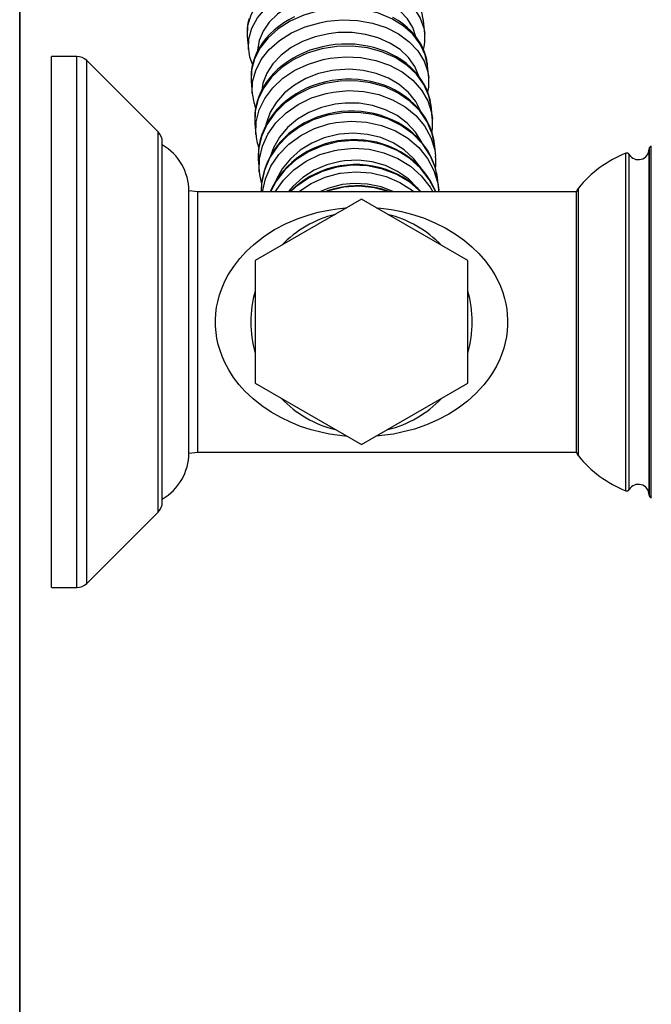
# Model space of a CAD drawing. Header units: millimetres. Extents: x -35 to 343, y 0 to 93.
# Tile 52 of 128: x 205.8566 to 205.9526, y 51.368 to 51.5177. Entities that reach past the tile are written whole.
import ezdxf

# ---------------------------------------------------------------- set-up
doc = ezdxf.new("R2010")
doc.units = ezdxf.units.MM
doc.layers.add('ARQ - ALVENARIA - OSSO', color=2, linetype='Continuous', lineweight=35)
doc.layers.add('O - MOBILIÁRIO', color=8, linetype='Continuous')
doc.styles.add('GULIM', font='Gulim.ttf')
doc.dimstyles.new('GULIM-100', dxfattribs={"dimtxt": 0.1, "dimasz": 0.05, "dimexe": 0.2, "dimexo": 0, "dimgap": 0.025, "dimtad": 1, "dimdec": 0, "dimlfac": 100, "dimzin": 12, "dimdsep": 46, "dimtxsty": 'GULIM', "dimblk": 'OPEN30', "dimcen": 0, "dimclrd": 152, "dimclre": 152, "dimclrt": 152, "dimaunit": 1, "dimadec": 0, "dimazin": 0, "dimtfac": 1.875, "dimtdec": 0, "dimtmove": 2, "dimatfit": 3, "dimldrblk": 'OPEN30', "dimfxl": 0, "dimtolj": 1, "dimtzin": 12, "dimlwd": -1, "dimarcsym": 0})

# ---------------------------------------------------------------- blocks, each defined once
blk = doc.blocks.new('_Open30')
at = {"color": 0, "linetype": 'ByBlock', "lineweight": -2}
for p, q in [((-1, 0.26794919), (0, 0)), ((0, 0), (-1, -0.26794919)), ((0, 0), (-1, 0))]:
    blk.add_line(p, q, dxfattribs=at)
blk = doc.blocks.new('*D439')
at = {"color": 152, "lineweight": -2, "transparency": 16777216}
for p, q in [((205.8566281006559, 51.79168064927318), (206.6429364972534, 51.79168064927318)), ((205.8566281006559, 49.70568251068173), (206.6429364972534, 49.70568251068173))]:
    blk.add_line(p, q, dxfattribs=at)
at = {"color": 152, "transparency": 16777216}
blk.add_line((206.4429364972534, 49.75568251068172), (206.4429364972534, 51.74168064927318), dxfattribs=at)
at = {"layer": 'DEFPOINTS', "color": 0, "transparency": 16777216}
for p in [(205.8566281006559, 51.79168064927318), (206.4429364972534, 51.79168064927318), (205.8566281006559, 49.70568251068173)]:
    blk.add_point(p, dxfattribs=at)
at = {"color": 152, "transparency": 16777216, "xscale": 0.05, "yscale": 0.05, "zscale": 0.05}
for p, rotation in [((206.4429364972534, 51.79168064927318), 90), ((206.4429364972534, 49.70568251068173), 270)]:
    blk.add_blockref('_Open30', p, dxfattribs=dict(at, rotation=rotation))
at = {"color": 152, "transparency": 16777216, "insert": (206.3666715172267, 50.74868157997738), "char_height": 0.1, "attachment_point": 5, "rotation": 90, "style": 'GULIM'}
blk.add_mtext('\\A1;209', dxfattribs=at)

msp = doc.modelspace()

# ---------------------------------------------------------------- linework, layer by layer
at = {"layer": 'ARQ - ALVENARIA - OSSO'}
msp.add_line((205.8566281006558, 49.7056825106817), (205.8566281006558, 51.79168064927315), dxfattribs=at)
at = {"layer": 'O - MOBILIÁRIO'}
for p, q in [((205.9180286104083, 51.51757667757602, 2.668646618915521e-05), (205.9180130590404, 51.51772778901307, 2.668646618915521e-05)), ((205.9182032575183, 51.51561390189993, 2.668646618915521e-05), (205.9180306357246, 51.51755431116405, 2.668646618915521e-05)), ((205.8912006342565, 51.51533492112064, 2.668646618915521e-05), (205.8912127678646, 51.51517652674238, 2.668646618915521e-05)), ((205.8912134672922, 51.51516861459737, 2.668646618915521e-05), (205.8913860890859, 51.51322820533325, 2.668646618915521e-05)), ((205.8652970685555, 51.51214405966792, 2.668646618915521e-05), (205.8614745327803, 51.51214404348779, 2.668646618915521e-05)), ((205.8614745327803, 51.43137480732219, 2.668646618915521e-05), (205.8614745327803, 51.51214404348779, 2.668646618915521e-05)), ((205.8652970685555, 51.43137479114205, 2.668646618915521e-05), (205.8652970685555, 51.51214405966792, 2.668646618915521e-05)), ((205.8668169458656, 51.43200561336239, 2.668646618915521e-05), (205.8668169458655, 51.51151323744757, 2.668646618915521e-05)), ((205.877670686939, 51.50065969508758, 2.668646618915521e-05), (205.8668169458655, 51.51151323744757, 2.668646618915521e-05)), ((205.9186425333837, 51.51067548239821, 2.668646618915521e-05), (205.9186220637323, 51.51088333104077, 2.668646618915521e-05)), ((205.9188005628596, 51.50889970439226, 2.668646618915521e-05), (205.9186400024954, 51.51070453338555, 2.668646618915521e-05)), ((205.8918103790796, 51.50847655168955, 2.668646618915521e-05), (205.8918223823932, 51.50832393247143, 2.668646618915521e-05)), ((205.8918228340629, 51.50831883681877, 2.668646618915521e-05), (205.8919833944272, 51.50651400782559, 2.668646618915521e-05)), ((205.9192095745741, 51.50430118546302, 2.668646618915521e-05), (205.9191881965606, 51.50452087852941, 2.668646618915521e-05)), ((205.9193540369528, 51.50267820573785, 2.668646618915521e-05), (205.9192063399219, 51.50433844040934, 2.668646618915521e-05)), ((205.8923812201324, 51.50204796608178, 2.668646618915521e-05), (205.8923890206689, 51.50195444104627, 2.668646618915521e-05)), ((205.8923891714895, 51.50195274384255, 2.668646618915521e-05), (205.8925368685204, 51.50029250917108, 2.668646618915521e-05)), ((205.877670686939, 51.44285915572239, 2.668646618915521e-05), (205.877670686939, 51.50065969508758, 2.668646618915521e-05)), ((205.8783015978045, 51.44438227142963, 2.668646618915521e-05), (205.8783015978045, 51.49913657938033, 2.668646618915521e-05)), ((205.9197309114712, 51.49844050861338, 2.668646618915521e-05), (205.9197085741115, 51.49867270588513, 2.668646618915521e-05)), ((205.9198609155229, 51.49698047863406, 2.668646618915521e-05), (205.9197268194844, 51.49848782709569, 2.668646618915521e-05)), ((205.9522979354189, 51.49807582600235, 2.668646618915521e-05), (205.9522979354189, 51.44544302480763, 2.668646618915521e-05)), ((205.9522979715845, 51.44544842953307, 2.668646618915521e-05), (205.9522979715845, 51.49807042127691, 2.668646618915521e-05)), ((205.9522980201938, 51.44546096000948, 2.668646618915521e-05), (205.9522980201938, 51.49805789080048, 2.668646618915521e-05)), ((205.9526402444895, 51.44504387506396, 2.668646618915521e-05), (205.9526402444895, 51.49847497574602, 2.668646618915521e-05)), ((205.8928734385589, 51.4971382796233, 2.668646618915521e-05), (205.892872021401, 51.49703128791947, 2.668646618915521e-05)), ((205.9487843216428, 51.44609314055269, 2.668646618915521e-05), (205.9487843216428, 51.49742571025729, 2.668646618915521e-05)), ((205.9492832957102, 51.44626684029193, 2.668646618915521e-05), (205.9492832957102, 51.49725201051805, 2.668646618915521e-05)), ((205.892909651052, 51.49610213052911, 2.668646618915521e-05), (205.8930437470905, 51.49459478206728, 2.668646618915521e-05)), ((205.9202039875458, 51.49312211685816, 2.668646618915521e-05), (205.9201805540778, 51.493368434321, 2.668646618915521e-05)), ((205.9203186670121, 51.49183497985, 2.668646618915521e-05), (205.9201988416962, 51.49318191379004, 2.668646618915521e-05)), ((205.9203401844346, 51.49154828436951, 2.668646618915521e-05), (205.920319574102, 51.49182472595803, 2.668646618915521e-05)), ((205.9415613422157, 51.45139486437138, 2.668646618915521e-05), (205.9415613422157, 51.4921239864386, 2.668646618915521e-05)), ((205.8823399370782, 51.45183123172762, 2.668646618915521e-05), (205.8823399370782, 51.49168761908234, 2.668646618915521e-05)), ((205.8836861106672, 51.49154789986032, 2.668646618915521e-05), (205.8823399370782, 51.49168761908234, 2.668646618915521e-05)), ((205.8836861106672, 51.45197095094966, 2.668646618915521e-05), (205.8836861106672, 51.49154789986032, 2.668646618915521e-05)), ((205.9412875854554, 51.49154789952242, 2.668646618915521e-05), (205.8836861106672, 51.4915478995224, 2.668646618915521e-05)), ((205.9085899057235, 51.49041417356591, 2.668646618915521e-05), (205.8924360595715, 51.48108774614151, 2.668646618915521e-05)), ((205.9247437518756, 51.48108774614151, 2.668646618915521e-05), (205.9085899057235, 51.49041417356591, 2.668646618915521e-05)), ((205.9412875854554, 51.45197095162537, 2.668646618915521e-05), (205.9412875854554, 51.4915478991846, 2.668646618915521e-05)), ((205.8924360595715, 51.48108774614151, 2.668646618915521e-05), (205.8924360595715, 51.462434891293, 2.668646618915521e-05)), ((205.9247437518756, 51.462434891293, 2.668646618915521e-05), (205.9247437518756, 51.48108774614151, 2.668646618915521e-05)), ((205.8924360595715, 51.462434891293, 2.668646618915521e-05), (205.9085899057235, 51.4531084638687, 2.668646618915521e-05)), ((205.9085899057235, 51.4531084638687, 2.668646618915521e-05), (205.9247437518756, 51.462434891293, 2.668646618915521e-05)), ((205.8823399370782, 51.45183123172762, 2.668646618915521e-05), (205.8836861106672, 51.45197095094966, 2.668646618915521e-05)), ((205.8836861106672, 51.45197095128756, 2.668646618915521e-05), (205.9412875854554, 51.45197095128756, 2.668646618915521e-05)), ((205.8668169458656, 51.43200561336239, 2.668646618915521e-05), (205.877670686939, 51.44285915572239, 2.668646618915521e-05)), ((205.8614745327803, 51.43137480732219, 2.668646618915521e-05), (205.8652970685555, 51.43137479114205, 2.668646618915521e-05))]:
    msp.add_line(p, q, dxfattribs=at)
for points in [[(205.9180306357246, 51.51755431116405, 2.668646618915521e-05), (205.9176839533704, 51.51914335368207, 2.668646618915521e-05), (205.9169403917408, 51.52064786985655, 2.668646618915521e-05), (205.9158225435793, 51.52202214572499, 2.668646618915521e-05), (205.9143643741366, 51.52322442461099, 2.668646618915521e-05), (205.9126101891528, 51.52421817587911, 2.668646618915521e-05), (205.9106132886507, 51.52497320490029, 2.668646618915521e-05), (205.9084343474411, 51.52546657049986, 2.668646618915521e-05), (205.9061395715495, 51.52568328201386, 2.668646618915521e-05), (205.9037986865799, 51.52561675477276, 2.668646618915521e-05), (205.9014828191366, 51.52526901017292, 2.668646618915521e-05), (205.8992623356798, 51.52465061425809, 2.668646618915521e-05), (205.897204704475, 51.52378035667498, 2.668646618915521e-05), (205.8953724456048, 51.52268467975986, 2.668646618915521e-05), (205.8938212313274, 51.52139687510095, 2.668646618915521e-05), (205.8925981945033, 51.51995607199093, 2.668646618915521e-05), (205.8917404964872, 51.51840604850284, 2.668646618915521e-05), (205.8912741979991, 51.51679390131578, 2.668646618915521e-05), (205.8912134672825, 51.5151686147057, 2.668646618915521e-05)], [(205.8913879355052, 51.51320781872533, 2.668646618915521e-05), (205.8914435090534, 51.51483295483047, 2.668646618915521e-05), (205.8919047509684, 51.51644557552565, 2.668646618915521e-05), (205.892757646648, 51.51799668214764, 2.668646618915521e-05), (205.8939762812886, 51.51943914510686, 2.668646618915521e-05), (205.8955236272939, 51.52072913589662, 2.668646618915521e-05), (205.8973526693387, 51.52182745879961, 2.668646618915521e-05), (205.8994078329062, 51.5227007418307, 2.668646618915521e-05), (205.9016266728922, 51.52332245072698, 2.668646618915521e-05), (205.9027863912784, 51.52353423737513, 2.668646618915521e-05)], [(205.9027863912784, 51.52353423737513, 2.668646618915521e-05), (205.9051234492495, 51.52374452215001, 2.668646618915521e-05), (205.9074505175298, 51.5236715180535, 2.668646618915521e-05), (205.9096968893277, 51.52331744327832, 2.668646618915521e-05), (205.9117943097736, 51.5226930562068, 2.668646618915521e-05), (205.9136790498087, 51.52181732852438, 2.668646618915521e-05), (205.9152938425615, 51.52071686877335, 2.668646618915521e-05), (205.9165896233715, 51.51942511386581, 2.668646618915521e-05), (205.9175270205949, 51.51798131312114, 2.668646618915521e-05), (205.9180775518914, 51.51642933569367, 2.668646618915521e-05), (205.9182038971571, 51.5156066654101, 2.668646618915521e-05)], [(205.9168640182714, 51.51512145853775, 2.668646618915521e-05), (205.9164027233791, 51.51652534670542, 2.668646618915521e-05), (205.9155913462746, 51.51783581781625, 2.668646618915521e-05), (205.9144545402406, 51.51901305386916, 2.668646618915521e-05), (205.913026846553, 51.52002128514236, 2.668646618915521e-05), (205.9113516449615, 51.52082987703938, 2.668646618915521e-05), (205.9094798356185, 51.52141426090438, 2.668646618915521e-05), (205.9074682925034, 51.52175668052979, 2.668646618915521e-05), (205.9053781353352, 51.52184673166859, 2.668646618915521e-05), (205.9032728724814, 51.52168167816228, 2.668646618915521e-05), (205.9030735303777, 51.52165271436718, 2.668646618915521e-05)], [(205.9030735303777, 51.52165271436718, 2.668646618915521e-05), (205.901025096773, 51.52121424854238, 2.668646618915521e-05), (205.8990938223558, 51.52053989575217, 2.668646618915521e-05), (205.8973383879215, 51.51965014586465, 2.668646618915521e-05), (205.8958121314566, 51.51857203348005, 2.668646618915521e-05), (205.8945614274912, 51.51733831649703, 2.668646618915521e-05), (205.8936242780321, 51.51598648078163, 2.668646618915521e-05), (205.8930291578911, 51.5145576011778, 2.668646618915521e-05), (205.8927941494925, 51.51309509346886, 2.668646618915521e-05), (205.8927912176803, 51.51297937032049, 2.668646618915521e-05)], [(205.9186400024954, 51.51070453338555, 2.668646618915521e-05), (205.918283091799, 51.51240855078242, 2.668646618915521e-05), (205.9175296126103, 51.51402454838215, 2.668646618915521e-05), (205.9164024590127, 51.51550342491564, 2.668646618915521e-05), (205.9149358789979, 51.51680024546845, 2.668646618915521e-05), (205.9131744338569, 51.51787560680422, 2.668646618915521e-05), (205.9111716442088, 51.51869683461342, 2.668646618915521e-05), (205.908988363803, 51.51923897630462, 2.668646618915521e-05), (205.9066909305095, 51.51948555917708, 2.668646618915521e-05), (205.9043491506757, 51.51942909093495, 2.668646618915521e-05), (205.9020341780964, 51.51907128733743, 2.668646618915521e-05), (205.8998163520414, 51.5184230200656, 2.668646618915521e-05), (205.8977630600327, 51.51750398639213, 2.668646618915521e-05), (205.8959366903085, 51.51634211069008, 2.668646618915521e-05), (205.8943927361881, 51.51497269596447, 2.668646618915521e-05), (205.8931781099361, 51.51343735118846, 2.668646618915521e-05), (205.892329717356, 51.51178272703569, 2.668646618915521e-05), (205.8918733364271, 51.51005909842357, 2.668646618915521e-05), (205.8918228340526, 51.50831883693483, 2.668646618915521e-05)], [(205.8914961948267, 51.5179076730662, 2.668646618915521e-05), (205.8913186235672, 51.5171822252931, 2.668646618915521e-05), (205.8912152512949, 51.51645427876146, 2.668646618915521e-05), (205.891188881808, 51.51602243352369, 2.668646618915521e-05)], [(205.8984021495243, 51.51816134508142, 2.668646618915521e-05), (205.8975619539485, 51.51771906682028, 2.668646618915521e-05), (205.8967629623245, 51.51723090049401, 2.668646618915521e-05), (205.8960097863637, 51.516699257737, 2.668646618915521e-05), (205.8953068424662, 51.51612683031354, 2.668646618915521e-05), (205.8946583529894, 51.51551663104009, 2.668646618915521e-05), (205.8940682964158, 51.51487201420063, 2.668646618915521e-05), (205.8935403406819, 51.51419668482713, 2.668646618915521e-05), (205.8930777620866, 51.51349468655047, 2.668646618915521e-05), (205.8926833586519, 51.5127703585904, 2.668646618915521e-05), (205.8923593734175, 51.51202825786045, 2.668646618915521e-05), (205.8921074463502, 51.51127305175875, 2.668646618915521e-05), (205.8919286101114, 51.5105093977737, 2.668646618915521e-05), (205.8918233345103, 51.50974183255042, 2.668646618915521e-05), (205.8917944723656, 51.50924682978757, 2.668646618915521e-05)], [(205.8919810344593, 51.50654110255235, 2.668646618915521e-05), (205.8920379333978, 51.50828151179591, 2.668646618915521e-05), (205.8925005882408, 51.51000446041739, 2.668646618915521e-05), (205.8933549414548, 51.51165759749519, 2.668646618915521e-05), (205.89457503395, 51.51319069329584, 2.668646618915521e-05), (205.8961237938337, 51.51455716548, 2.668646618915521e-05), (205.8979541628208, 51.51571549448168, 2.668646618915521e-05), (205.9000105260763, 51.51663048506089, 2.668646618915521e-05), (205.9022304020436, 51.51727433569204, 2.668646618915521e-05), (205.9033250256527, 51.5174795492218, 2.668646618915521e-05)], [(205.9033250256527, 51.5174795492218, 2.668646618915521e-05), (205.905662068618, 51.51769000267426, 2.668646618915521e-05), (205.9079909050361, 51.51759712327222, 2.668646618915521e-05), (205.9102407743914, 51.51720373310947, 2.668646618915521e-05), (205.9123433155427, 51.51652178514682, 2.668646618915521e-05), (205.9142346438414, 51.51557200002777, 2.668646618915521e-05), (205.9158572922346, 51.51438323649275, 2.668646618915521e-05), (205.9171619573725, 51.51299161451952, 2.668646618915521e-05), (205.9181089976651, 51.51143941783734, 2.668646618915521e-05), (205.918669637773, 51.50977380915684, 2.668646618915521e-05), (205.9188009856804, 51.50889493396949, 2.668646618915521e-05)], [(205.9185005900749, 51.51163977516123, 2.668646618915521e-05), (205.9184457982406, 51.51188196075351, 2.668646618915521e-05), (205.9182302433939, 51.51261747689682, 2.668646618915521e-05), (205.9179447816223, 51.51333552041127, 2.668646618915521e-05), (205.917590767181, 51.5140326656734, 2.668646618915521e-05), (205.9171697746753, 51.51470547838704, 2.668646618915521e-05), (205.9166836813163, 51.51535048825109, 2.668646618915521e-05), (205.9161347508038, 51.51596420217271, 2.668646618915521e-05), (205.9155256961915, 51.51654315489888, 2.668646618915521e-05), (205.9148597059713, 51.51708398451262, 2.668646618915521e-05), (205.9141404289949, 51.51758351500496, 2.668646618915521e-05), (205.9133719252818, 51.51803882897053, 2.668646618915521e-05)], [(205.9173002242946, 51.50915089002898, 2.668646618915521e-05), (205.9166826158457, 51.51062222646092, 2.668646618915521e-05), (205.9157243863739, 51.51197756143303, 2.668646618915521e-05), (205.9144546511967, 51.51317571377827, 2.668646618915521e-05), (205.9129119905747, 51.51418027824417, 2.668646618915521e-05), (205.9111432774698, 51.514960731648, 2.668646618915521e-05), (205.9092022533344, 51.51549336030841, 2.668646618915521e-05), (205.9071478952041, 51.51576198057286, 2.668646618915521e-05), (205.9050426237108, 51.51575843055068, 2.668646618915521e-05), (205.903612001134, 51.51559986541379, 2.668646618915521e-05)], [(205.903612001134, 51.51559986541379, 2.668646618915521e-05), (205.9015651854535, 51.51514321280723, 2.668646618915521e-05), (205.8996370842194, 51.51443319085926, 2.668646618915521e-05), (205.8978862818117, 51.51349137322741, 2.668646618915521e-05), (205.8963659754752, 51.51234637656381, 2.668646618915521e-05), (205.8951223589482, 51.51103299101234, 2.668646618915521e-05), (205.8941932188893, 51.50959112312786, 2.668646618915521e-05), (205.8936067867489, 51.50806458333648, 2.668646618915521e-05), (205.8934141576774, 51.50701009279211, 2.668646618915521e-05)], [(205.9180085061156, 51.51319626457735, 2.668646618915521e-05), (205.9180981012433, 51.51360029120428, 2.668646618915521e-05), (205.9182014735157, 51.51432823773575, 2.668646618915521e-05), (205.9182309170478, 51.51505443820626, 2.668646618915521e-05), (205.9182039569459, 51.51560598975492, 2.668646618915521e-05)], [(205.8913881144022, 51.51320583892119, 2.668646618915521e-05), (205.8914373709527, 51.51279947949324, 2.668646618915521e-05), (205.8915804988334, 51.51209243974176, 2.668646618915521e-05), (205.8917945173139, 51.51139961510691, 2.668646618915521e-05), (205.892008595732, 51.51087395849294, 2.668646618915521e-05)], [(205.9190593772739, 51.50533798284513, 2.668646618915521e-05), (205.9190121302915, 51.50555376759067, 2.668646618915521e-05), (205.9187950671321, 51.50632902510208, 2.668646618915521e-05), (205.9185079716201, 51.50708656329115, 2.668646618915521e-05), (205.9181522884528, 51.50782260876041, 2.668646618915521e-05), (205.9177297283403, 51.50853342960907, 2.668646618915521e-05), (205.9172423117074, 51.50921532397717, 2.668646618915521e-05), (205.9166924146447, 51.50986463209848, 2.668646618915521e-05), (205.9160828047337, 51.51047777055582, 2.668646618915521e-05), (205.9154166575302, 51.51105128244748, 2.668646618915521e-05), (205.9146975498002, 51.5115818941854, 2.668646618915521e-05), (205.9139294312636, 51.51206656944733, 2.668646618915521e-05), (205.913116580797, 51.51250255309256, 2.668646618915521e-05), (205.9122635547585, 51.51288740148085, 2.668646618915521e-05), (205.911375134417, 51.51321899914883, 2.668646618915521e-05), (205.9104562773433, 51.51349556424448, 2.668646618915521e-05), (205.9095120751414, 51.513715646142, 2.668646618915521e-05), (205.9085477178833, 51.5138781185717, 2.668646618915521e-05), (205.9075684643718, 51.51398217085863, 2.668646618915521e-05), (205.9065796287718, 51.51402729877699, 2.668646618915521e-05), (205.9055865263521, 51.51401329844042, 2.668646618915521e-05), (205.9045944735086, 51.51394025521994, 2.668646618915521e-05), (205.9036087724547, 51.51380853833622, 2.668646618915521e-05), (205.9026347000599, 51.51361879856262, 2.668646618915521e-05), (205.9016774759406, 51.51337196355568, 2.668646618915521e-05), (205.9007422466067, 51.5130692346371, 2.668646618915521e-05), (205.8998340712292, 51.51271208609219, 2.668646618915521e-05), (205.8989579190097, 51.51230227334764, 2.668646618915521e-05), (205.8981186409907, 51.51184183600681, 2.668646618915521e-05), (205.8973209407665, 51.51133309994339, 2.668646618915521e-05), (205.8965693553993, 51.51077868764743, 2.668646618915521e-05), (205.8958682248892, 51.51018152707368, 2.668646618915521e-05), (205.8952216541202, 51.50954485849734, 2.668646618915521e-05), (205.8946334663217, 51.50887223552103, 2.668646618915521e-05), (205.8941071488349, 51.50816751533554, 2.668646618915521e-05), (205.8936457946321, 51.5074348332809, 2.668646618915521e-05), (205.8932520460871, 51.50667855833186, 2.668646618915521e-05), (205.892928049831, 51.50590322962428, 2.668646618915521e-05), (205.8926754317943, 51.50511347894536, 2.668646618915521e-05), (205.8924952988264, 51.50431394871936, 2.668646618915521e-05), (205.8923882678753, 51.50350921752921, 2.668646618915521e-05), (205.8923569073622, 51.50294326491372, 2.668646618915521e-05)], [(205.9192063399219, 51.50433844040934, 2.668646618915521e-05), (205.9188399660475, 51.50614883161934, 2.668646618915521e-05), (205.9180773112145, 51.50786797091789, 2.668646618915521e-05), (205.9169415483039, 51.50944362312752, 2.668646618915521e-05), (205.9154671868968, 51.51082791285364, 2.668646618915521e-05), (205.9136990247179, 51.51197877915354, 2.668646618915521e-05), (205.9116907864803, 51.51286125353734, 2.668646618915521e-05), (205.9095034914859, 51.51344852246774, 2.668646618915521e-05), (205.9072035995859, 51.5137227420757, 2.668646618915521e-05), (205.9048609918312, 51.51367558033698, 2.668646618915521e-05), (205.9025468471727, 51.51330847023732, 2.668646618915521e-05), (205.9003314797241, 51.51263256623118, 2.668646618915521e-05), (205.898282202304, 51.51166840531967, 2.668646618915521e-05), (205.8964612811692, 51.51044528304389, 2.668646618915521e-05), (205.8949240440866, 51.50900036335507, 2.668646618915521e-05), (205.8937171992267, 51.50737754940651, 2.668646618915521e-05), (205.8928774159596, 51.50562614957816, 2.668646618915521e-05), (205.8924302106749, 51.50379937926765, 2.668646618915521e-05), (205.8923891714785, 51.50195274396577, 2.668646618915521e-05)], [(205.892533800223, 51.5003278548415, 2.668646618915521e-05), (205.892582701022, 51.50217463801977, 2.668646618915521e-05), (205.8930376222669, 51.50400047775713, 2.668646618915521e-05), (205.893884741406, 51.50574989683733, 2.668646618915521e-05), (205.8950983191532, 51.50736974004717, 2.668646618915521e-05), (205.8966414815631, 51.50881078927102, 2.668646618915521e-05), (205.8984673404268, 51.51002925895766, 2.668646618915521e-05), (205.9005204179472, 51.51098812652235, 2.668646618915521e-05), (205.9027383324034, 51.51165825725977, 2.668646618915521e-05), (205.9038242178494, 51.51186822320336, 2.668646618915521e-05)], [(205.9038242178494, 51.51186822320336, 2.668646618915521e-05), (205.9061612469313, 51.51207883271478, 2.668646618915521e-05), (205.9084917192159, 51.51196756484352, 2.668646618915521e-05), (205.9107448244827, 51.51153780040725, 2.668646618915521e-05), (205.9128521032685, 51.51080259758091, 2.668646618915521e-05), (205.9147495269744, 51.50978429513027, 2.668646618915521e-05), (205.9163794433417, 51.50851383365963, 2.668646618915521e-05), (205.9176923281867, 51.50702981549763, 2.668646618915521e-05), (205.9186482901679, 51.50537733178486, 2.668646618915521e-05), (205.9192182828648, 51.50360659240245, 2.668646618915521e-05), (205.9193541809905, 51.50267658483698, 2.668646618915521e-05)], [(205.9041101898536, 51.50999981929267, 2.668646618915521e-05), (205.9020648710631, 51.50952634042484, 2.668646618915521e-05), (205.9001397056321, 51.50878331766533, 2.668646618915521e-05), (205.8983931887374, 51.50779332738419, 2.668646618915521e-05), (205.8968783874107, 51.50658644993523, 2.668646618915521e-05), (205.8956413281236, 51.50519935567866, 2.668646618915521e-05), (205.894719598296, 51.50367419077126, 2.668646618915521e-05), (205.8941412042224, 51.50205729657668, 2.668646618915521e-05), (205.8940581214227, 51.50167398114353, 2.668646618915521e-05)], [(205.9176131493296, 51.50376855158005, 2.668646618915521e-05), (205.9168373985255, 51.50528671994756, 2.668646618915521e-05), (205.9157329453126, 51.506664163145, 2.668646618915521e-05), (205.9143333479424, 51.50785902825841, 2.668646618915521e-05), (205.9126811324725, 51.50883500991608, 2.668646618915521e-05), (205.9108265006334, 51.5095624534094, 2.668646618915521e-05), (205.9088258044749, 51.51001925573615, 2.668646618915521e-05), (205.9067398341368, 51.51019153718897, 2.668646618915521e-05), (205.9046319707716, 51.510074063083, 2.668646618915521e-05), (205.9041101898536, 51.50999981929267, 2.668646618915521e-05)], [(205.9195735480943, 51.49954407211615, 2.668646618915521e-05), (205.9195324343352, 51.49973735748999, 2.668646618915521e-05), (205.9193139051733, 51.50054913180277, 2.668646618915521e-05), (205.9190252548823, 51.50134293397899, 2.668646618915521e-05), (205.9186679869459, 51.50211469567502, 2.668646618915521e-05), (205.9182439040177, 51.50286042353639, 2.668646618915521e-05), (205.9177551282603, 51.50357619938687, 2.668646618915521e-05), (205.9172041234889, 51.50425819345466, 2.668646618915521e-05), (205.9165937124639, 51.50490269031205, 2.668646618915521e-05), (205.9159270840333, 51.50550612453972, 2.668646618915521e-05), (205.915207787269, 51.50606512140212, 2.668646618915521e-05), (205.9144397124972, 51.50657653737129, 2.668646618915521e-05), (205.913627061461, 51.50703749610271, 2.668646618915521e-05), (205.9127743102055, 51.50744541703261, 2.668646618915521e-05), (205.9118861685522, 51.50779803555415, 2.668646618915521e-05), (205.9109675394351, 51.50809341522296, 2.668646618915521e-05), (205.9100234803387, 51.50832995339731, 2.668646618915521e-05), (205.9090591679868, 51.50850638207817, 2.668646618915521e-05), (205.9080798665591, 51.50862176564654, 2.668646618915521e-05), (205.907090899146, 51.50867549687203, 2.668646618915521e-05), (205.9060976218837, 51.5086672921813, 2.668646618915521e-05), (205.9051054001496, 51.50859718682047, 2.668646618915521e-05), (205.9041195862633, 51.50846553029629, 2.668646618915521e-05), (205.9031455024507, 51.50827298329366, 2.668646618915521e-05), (205.9021884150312, 51.50802051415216, 2.668646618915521e-05), (205.9012535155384, 51.50770939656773, 2.668646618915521e-05), (205.9003459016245, 51.507341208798, 2.668646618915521e-05), (205.8994705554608, 51.50691783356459, 2.668646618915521e-05), (205.8986323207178, 51.50644145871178, 2.668646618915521e-05), (205.897835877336, 51.50591457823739, 2.668646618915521e-05), (205.8970857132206, 51.50533999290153, 2.668646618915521e-05), (205.8963860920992, 51.50472080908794, 2.668646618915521e-05), (205.8957410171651, 51.50406043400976, 2.668646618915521e-05), (205.8951541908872, 51.50336256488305, 2.668646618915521e-05), (205.8946289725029, 51.5026311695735, 2.668646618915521e-05), (205.8941683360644, 51.50187045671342, 2.668646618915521e-05), (205.8937748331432, 51.5010848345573, 2.668646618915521e-05), (205.893450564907, 51.50027885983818, 2.668646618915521e-05), (205.8931971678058, 51.49945718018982, 2.668646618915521e-05), (205.893015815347, 51.49862447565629, 2.668646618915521e-05), (205.8929072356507, 51.49778540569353, 2.668646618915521e-05), (205.8928734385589, 51.4971382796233, 2.668646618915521e-05)], [(205.9197268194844, 51.49848782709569, 2.668646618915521e-05), (205.919351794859, 51.50039545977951, 2.668646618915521e-05), (205.9185807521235, 51.50220888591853, 2.668646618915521e-05), (205.9174371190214, 51.50387300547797, 2.668646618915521e-05), (205.9159556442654, 51.50533725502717, 2.668646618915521e-05), (205.9141813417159, 51.50655714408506, 2.668646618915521e-05), (205.9121681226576, 51.50749560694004, 2.668646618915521e-05), (205.9099771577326, 51.50812412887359, 2.668646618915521e-05), (205.9076750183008, 51.5084236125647, 2.668646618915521e-05), (205.9053316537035, 51.50838495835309, 2.668646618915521e-05), (205.9030182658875, 51.50800934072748, 2.668646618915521e-05), (205.9008051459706, 51.50730817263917, 2.668646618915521e-05), (205.8987595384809, 51.5063027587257, 2.668646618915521e-05), (205.8969435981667, 51.50502364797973, 2.668646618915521e-05), (205.8954125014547, 51.50350970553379, 2.668646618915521e-05), (205.8942127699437, 51.50180693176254, 2.668646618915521e-05), (205.8933808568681, 51.49996706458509, 2.668646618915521e-05), (205.8929420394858, 51.49804600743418, 2.668646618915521e-05), (205.8929096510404, 51.49610213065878, 2.668646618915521e-05)], [(205.9186811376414, 51.50663729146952, 2.668646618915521e-05), (205.9186947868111, 51.50670914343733, 2.668646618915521e-05), (205.9188000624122, 51.50747670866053, 2.668646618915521e-05), (205.918831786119, 51.50824384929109, 2.668646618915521e-05), (205.9188010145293, 51.50889460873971, 2.668646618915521e-05)], [(205.9042814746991, 51.50672828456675, 2.668646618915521e-05), (205.9066184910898, 51.50693903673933, 2.668646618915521e-05), (205.9089504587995, 51.50681095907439, 2.668646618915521e-05), (205.91120652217, 51.50634794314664, 2.668646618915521e-05), (205.913318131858, 51.50556405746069, 2.668646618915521e-05), (205.9152211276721, 51.50448311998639, 2.668646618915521e-05), (205.9168576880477, 51.50313797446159, 2.668646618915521e-05), (205.9181780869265, 51.50156949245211, 2.668646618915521e-05), (205.919142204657, 51.49982533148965, 2.668646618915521e-05), (205.91972074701, 51.4979584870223, 2.668646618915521e-05), (205.9198605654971, 51.49698440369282, 2.668646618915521e-05)], [(205.8930398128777, 51.49464028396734, 2.668646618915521e-05), (205.8930818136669, 51.49658430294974, 2.668646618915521e-05), (205.8935300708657, 51.49850411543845, 2.668646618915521e-05), (205.8943709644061, 51.50034138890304, 2.668646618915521e-05), (205.8955789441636, 51.50204029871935, 2.668646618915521e-05), (205.8971173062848, 51.50354922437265, 2.668646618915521e-05), (205.8989393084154, 51.50482231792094, 2.668646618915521e-05), (205.9009895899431, 51.50582089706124, 2.668646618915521e-05), (205.9032058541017, 51.50651462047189, 2.668646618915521e-05), (205.9042814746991, 51.50672828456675, 2.668646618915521e-05)], [(205.9200402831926, 51.49428781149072, 2.668646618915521e-05), (205.9200041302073, 51.49446209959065, 2.668646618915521e-05), (205.9197841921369, 51.49530691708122, 2.668646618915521e-05), (205.9194940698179, 51.49613351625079, 2.668646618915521e-05), (205.9191353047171, 51.49693757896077, 2.668646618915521e-05), (205.9187097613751, 51.4977148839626, 2.668646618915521e-05), (205.9182196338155, 51.49846131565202, 2.668646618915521e-05), (205.9176674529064, 51.4991728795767, 2.668646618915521e-05), (205.9170560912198, 51.49984572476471, 2.668646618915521e-05), (205.9163887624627, 51.50047617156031, 2.668646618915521e-05), (205.9156690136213, 51.5010607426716, 2.668646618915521e-05), (205.9149007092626, 51.50159619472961, 2.668646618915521e-05), (205.9140880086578, 51.50207954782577, 2.668646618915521e-05), (205.9132353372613, 51.50250811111, 2.668646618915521e-05), (205.9123473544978, 51.50287950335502, 2.668646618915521e-05), (205.9114289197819, 51.50319166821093, 2.668646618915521e-05), (205.9104850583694, 51.50344288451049, 2.668646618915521e-05), (205.9095209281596, 51.50363177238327, 2.668646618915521e-05), (205.9085417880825, 51.50375729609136, 2.668646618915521e-05), (205.9075529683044, 51.50381876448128, 2.668646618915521e-05), (205.9065598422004, 51.50381582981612, 2.668646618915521e-05), (205.9055677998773, 51.50374848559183, 2.668646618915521e-05), (205.9045822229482, 51.5036170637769, 2.668646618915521e-05), (205.9036084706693, 51.50342223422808, 2.668646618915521e-05), (205.9026518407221, 51.50316500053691, 2.668646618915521e-05), (205.9017175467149, 51.50284669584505, 2.668646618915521e-05), (205.9008106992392, 51.5024689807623, 2.668646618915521e-05), (205.8999362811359, 51.50203384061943, 2.668646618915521e-05), (205.8990991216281, 51.50154358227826, 2.668646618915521e-05), (205.8983038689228, 51.50100083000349, 2.668646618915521e-05), (205.8975549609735, 51.50040851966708, 2.668646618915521e-05), (205.8968565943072, 51.49976989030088, 2.668646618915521e-05), (205.8962126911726, 51.49908847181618, 2.668646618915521e-05), (205.8956268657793, 51.49836806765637, 2.668646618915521e-05), (205.8951023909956, 51.49761273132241, 2.668646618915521e-05), (205.8946421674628, 51.49682673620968, 2.668646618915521e-05), (205.8942486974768, 51.49601453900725, 2.668646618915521e-05), (205.8939240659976, 51.49518073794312, 2.668646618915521e-05), (205.8936699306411, 51.49433002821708, 2.668646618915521e-05), (205.8934875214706, 51.49346715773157, 2.668646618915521e-05), (205.8933987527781, 51.49281929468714, 2.668646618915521e-05)], [(205.9045656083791, 51.50488054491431, 2.668646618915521e-05), (205.9025216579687, 51.50439168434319, 2.668646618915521e-05), (205.9005991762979, 51.50361849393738, 2.668646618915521e-05), (205.898856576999, 51.50258446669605, 2.668646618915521e-05), (205.8973468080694, 51.50132102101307, 2.668646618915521e-05), (205.8961157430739, 51.49986654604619, 2.668646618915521e-05), (205.8952007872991, 51.498265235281, 2.668646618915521e-05), (205.8947479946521, 51.49702838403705, 2.668646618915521e-05)], [(205.9177483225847, 51.49908627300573, 2.668646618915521e-05), (205.9167947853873, 51.50061954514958, 2.668646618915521e-05), (205.9155290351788, 51.50198310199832, 2.668646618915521e-05), (205.9139895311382, 51.50313551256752, 2.668646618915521e-05), (205.9122230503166, 51.50404176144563, 2.668646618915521e-05), (205.9102832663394, 51.50467431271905, 2.668646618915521e-05), (205.9082291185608, 51.50501394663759, 2.668646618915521e-05), (205.9061230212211, 51.50505034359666, 2.668646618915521e-05), (205.9045656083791, 51.50488054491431, 2.668646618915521e-05)], [(205.9201988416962, 51.49318191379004, 2.668646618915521e-05), (205.9198160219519, 51.4951771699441, 2.668646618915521e-05), (205.9190374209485, 51.49707555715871, 2.668646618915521e-05), (205.9178866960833, 51.49881939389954, 2.668646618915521e-05), (205.9163988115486, 51.50035569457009, 2.668646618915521e-05), (205.9146189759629, 51.50163777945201, 2.668646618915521e-05), (205.9126012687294, 51.50262669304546, 2.668646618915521e-05), (205.9104069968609, 51.50329238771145, 2.668646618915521e-05), (205.9081028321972, 51.50361463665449, 2.668646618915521e-05), (205.9057587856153, 51.50358364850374, 2.668646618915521e-05), (205.9034460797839, 51.50320036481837, 2.668646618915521e-05), (205.9012349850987, 51.50247643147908, 2.668646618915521e-05), (205.8991926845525, 51.50143384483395, 2.668646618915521e-05), (205.8973812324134, 51.5001042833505, 2.668646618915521e-05), (205.8958556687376, 51.4985281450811, 2.668646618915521e-05), (205.8946623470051, 51.49675332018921, 2.668646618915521e-05), (205.8938375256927, 51.49483373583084, 2.668646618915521e-05), (205.8934062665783, 51.49282771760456, 2.668646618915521e-05), (205.8933430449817, 51.4915478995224, 2.668646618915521e-05)], [(205.9046945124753, 51.50208540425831, 2.668646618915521e-05), (205.9070315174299, 51.50229628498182, 2.668646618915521e-05), (205.9093648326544, 51.50215306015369, 2.668646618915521e-05), (205.9116235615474, 51.50166008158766, 2.668646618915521e-05), (205.9137390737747, 51.50083232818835, 2.668646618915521e-05), (205.9156470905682, 51.49969495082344, 2.668646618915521e-05), (205.9172896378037, 51.49828250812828, 2.668646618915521e-05), (205.918616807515, 51.49663791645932, 2.668646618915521e-05), (205.9195882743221, 51.49481114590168, 2.668646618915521e-05), (205.920174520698, 51.49285770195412, 2.668646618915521e-05), (205.9203195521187, 51.49182497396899, 2.668646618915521e-05)], [(205.8935338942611, 51.4915478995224, 2.668646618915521e-05), (205.8939784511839, 51.4935520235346, 2.668646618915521e-05), (205.8948159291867, 51.49546773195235, 2.668646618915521e-05), (205.8960208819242, 51.49723681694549, 2.668646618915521e-05), (205.8975566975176, 51.49880552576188, 2.668646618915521e-05), (205.8993767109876, 51.50012619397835, 2.668646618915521e-05), (205.9014256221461, 51.50115869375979, 2.668646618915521e-05), (205.9036411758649, 51.50187165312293, 2.668646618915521e-05), (205.9046945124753, 51.50208540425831, 2.668646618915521e-05)], [(205.8925368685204, 51.50029250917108, 2.668646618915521e-05), (205.892533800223, 51.5003278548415, 2.668646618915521e-05)], [(205.9198870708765, 51.49154879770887, 2.668646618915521e-05), (205.9195520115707, 51.49231711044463, 2.668646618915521e-05), (205.9191251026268, 51.4931224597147, 2.668646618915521e-05), (205.9186336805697, 51.49389612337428, 2.668646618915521e-05), (205.9180803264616, 51.49463395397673, 2.668646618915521e-05), (205.9174679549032, 51.49533196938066, 2.668646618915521e-05), (205.9167998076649, 51.49598637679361, 2.668646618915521e-05), (205.9160794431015, 51.4965935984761, 2.668646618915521e-05), (205.9153107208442, 51.49715029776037, 2.668646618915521e-05), (205.9144977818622, 51.49765340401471, 2.668646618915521e-05), (205.9136450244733, 51.49810013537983, 2.668646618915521e-05), (205.9127570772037, 51.4984880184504, 2.668646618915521e-05), (205.9118387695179, 51.49881490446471, 2.668646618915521e-05), (205.9108951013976, 51.49907898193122, 2.668646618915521e-05), (205.9099312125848, 51.49927878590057, 2.668646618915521e-05), (205.9089523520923, 51.4994132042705, 2.668646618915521e-05), (205.9079638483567, 51.49948148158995, 2.668646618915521e-05), (205.9069710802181, 51.49948322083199, 2.668646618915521e-05), (205.9059794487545, 51.49941838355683, 2.668646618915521e-05), (205.9049943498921, 51.49928728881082, 2.668646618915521e-05), (205.9040211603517, 51.49909061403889, 2.668646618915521e-05), (205.9030651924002, 51.49882939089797, 2.668646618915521e-05), (205.9021316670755, 51.49850499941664, 2.668646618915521e-05), (205.9012256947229, 51.49811916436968, 2.668646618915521e-05), (205.9003522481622, 51.4976739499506, 2.668646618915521e-05), (205.8995161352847, 51.49717175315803, 2.668646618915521e-05), (205.8987219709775, 51.49661529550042, 2.668646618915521e-05), (205.8979741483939, 51.49600761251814, 2.668646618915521e-05), (205.8972768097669, 51.49535204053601, 2.668646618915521e-05), (205.8966338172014, 51.49465220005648, 2.668646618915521e-05), (205.8960487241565, 51.49391197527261, 2.668646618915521e-05), (205.8955247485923, 51.49313548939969, 2.668646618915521e-05), (205.8950647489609, 51.49232707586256, 2.668646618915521e-05), (205.8946957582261, 51.49154872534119, 2.668646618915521e-05)], [(205.9198759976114, 51.49154789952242, 2.668646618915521e-05), (205.9188964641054, 51.49344712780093, 2.668646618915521e-05), (205.9175618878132, 51.49515819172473, 2.668646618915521e-05), (205.9159128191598, 51.49662910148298, 2.668646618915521e-05), (205.9139993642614, 51.49781516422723, 2.668646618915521e-05), (205.9118796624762, 51.49868034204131, 2.668646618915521e-05), (205.9096181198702, 51.49919834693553, 2.668646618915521e-05), (205.9072834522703, 51.49935343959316, 2.668646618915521e-05), (205.9049465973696, 51.49914090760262, 2.668646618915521e-05), (205.9026785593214, 51.49856720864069, 2.668646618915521e-05), (205.9005482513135, 51.49764977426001, 2.668646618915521e-05), (205.8986204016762, 51.49641648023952, 2.668646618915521e-05), (205.8969535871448, 51.49490479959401, 2.668646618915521e-05), (205.8955984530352, 51.49316066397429, 2.668646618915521e-05), (205.8947284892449, 51.4915478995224, 2.668646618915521e-05)], [(205.9049759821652, 51.50026761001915, 2.668646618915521e-05), (205.9029332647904, 51.49976488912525, 2.668646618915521e-05), (205.9010132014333, 51.49896451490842, 2.668646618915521e-05), (205.8992741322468, 51.49789080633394, 2.668646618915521e-05), (205.8977688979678, 51.49657638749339, 2.668646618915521e-05), (205.8965432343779, 51.49506119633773, 2.668646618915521e-05), (205.8956343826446, 51.49339127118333, 2.668646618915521e-05), (205.8955489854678, 51.49318523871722, 2.668646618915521e-05)], [(205.9176560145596, 51.49513132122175, 2.668646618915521e-05), (205.9165067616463, 51.49663862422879, 2.668646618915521e-05), (205.9150677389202, 51.49794326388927, 2.668646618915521e-05), (205.9133826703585, 51.49900559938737, 2.668646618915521e-05), (205.9115027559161, 51.49979335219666, 2.668646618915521e-05), (205.9094851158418, 51.50028258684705, 2.668646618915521e-05), (205.9073910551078, 51.5004584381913, 2.668646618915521e-05), (205.9052842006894, 51.50031556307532, 2.668646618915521e-05), (205.9049759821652, 51.50026761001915, 2.668646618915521e-05)], [(205.8954377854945, 51.4915478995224, 2.668646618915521e-05), (205.8967142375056, 51.49333868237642, 2.668646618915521e-05), (205.898312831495, 51.49490874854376, 2.668646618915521e-05), (205.9001849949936, 51.49621039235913, 2.668646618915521e-05), (205.9022738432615, 51.49720406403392, 2.668646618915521e-05), (205.9045159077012, 51.49785957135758, 2.668646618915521e-05), (205.9050612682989, 51.49796277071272, 2.668646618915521e-05)], [(205.9050612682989, 51.49796277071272, 2.668646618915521e-05), (205.9073982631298, 51.49817376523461, 2.668646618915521e-05), (205.9097327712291, 51.49801713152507, 2.668646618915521e-05), (205.9119938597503, 51.49749762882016, 2.668646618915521e-05), (205.9141128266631, 51.4966310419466, 2.668646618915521e-05), (205.9160252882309, 51.49544370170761, 2.668646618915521e-05), (205.9176731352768, 51.49397168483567, 2.668646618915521e-05), (205.9190062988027, 51.49225971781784, 2.668646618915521e-05), (205.9194265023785, 51.49154789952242, 2.668646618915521e-05)], [(205.9171165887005, 51.49210843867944, 2.668646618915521e-05), (205.9157218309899, 51.49350885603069, 2.668646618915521e-05), (205.9140732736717, 51.49466546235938, 2.668646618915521e-05), (205.9122210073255, 51.49554311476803, 2.668646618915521e-05), (205.9102213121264, 51.49611514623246, 2.668646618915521e-05), (205.9081349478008, 51.49636417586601, 2.668646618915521e-05), (205.9060253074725, 51.49628263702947, 2.668646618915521e-05), (205.905339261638, 51.49618405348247, 2.668646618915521e-05)], [(205.905339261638, 51.49618405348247, 2.668646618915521e-05), (205.9032976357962, 51.49566906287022, 2.668646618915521e-05), (205.9013797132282, 51.49484462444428, 2.668646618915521e-05), (205.8996437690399, 51.49373578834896, 2.668646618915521e-05), (205.898142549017, 51.49237624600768, 2.668646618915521e-05), (205.8974426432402, 51.4915478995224, 2.668646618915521e-05)], [(205.9176698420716, 51.49155223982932, 2.668646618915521e-05), (205.9171585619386, 51.49205895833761, 2.668646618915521e-05), (205.9164375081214, 51.49268579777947, 2.668646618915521e-05), (205.9156682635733, 51.49326087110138, 2.668646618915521e-05), (205.9148549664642, 51.49378102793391, 2.668646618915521e-05), (205.9140020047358, 51.49424341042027, 2.668646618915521e-05), (205.9131139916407, 51.49464547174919, 2.668646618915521e-05), (205.9121957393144, 51.4949849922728, 2.668646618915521e-05), (205.9112522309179, 51.49526009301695, 2.668646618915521e-05), (205.9102885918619, 51.49546924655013, 2.668646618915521e-05), (205.909310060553, 51.4956112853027, 2.668646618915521e-05), (205.9083219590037, 51.49568540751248, 2.668646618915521e-05), (205.9073296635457, 51.49569118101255, 2.668646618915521e-05), (205.9063385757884, 51.49562854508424, 2.668646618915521e-05), (205.9053540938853, 51.49549781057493, 2.668646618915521e-05), (205.9043815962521, 51.49529966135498, 2.668646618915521e-05), (205.9034263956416, 51.49503515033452, 2.668646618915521e-05), (205.9024937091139, 51.49470569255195, 2.668646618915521e-05), (205.9015886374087, 51.49431306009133, 2.668646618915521e-05), (205.9007161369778, 51.49385937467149, 2.668646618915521e-05), (205.8998809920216, 51.49334709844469, 2.668646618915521e-05), (205.8990877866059, 51.49277902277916, 2.668646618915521e-05), (205.8983408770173, 51.49215825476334, 2.668646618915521e-05), (205.8977043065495, 51.49154983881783, 2.668646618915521e-05)], [(205.9176214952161, 51.49154789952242, 2.668646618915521e-05), (205.915914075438, 51.49301839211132, 2.668646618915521e-05), (205.913953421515, 51.49418795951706, 2.668646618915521e-05), (205.9117991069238, 51.49502106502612, 2.668646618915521e-05), (205.9095165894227, 51.49549239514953, 2.668646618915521e-05), (205.9071752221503, 51.49558762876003, 2.668646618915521e-05), (205.904846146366, 51.49530387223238, 2.668646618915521e-05), (205.9026001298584, 51.49464974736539, 2.668646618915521e-05), (205.900505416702, 51.4936451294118, 2.668646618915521e-05), (205.8986256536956, 51.49232054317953, 2.668646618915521e-05), (205.8977819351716, 51.4915478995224, 2.668646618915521e-05)], [(205.8930437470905, 51.49459478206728, 2.668646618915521e-05), (205.8930398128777, 51.49464028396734, 2.668646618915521e-05)], [(205.8990018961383, 51.4915478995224, 2.668646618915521e-05), (205.9009204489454, 51.49282327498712, 2.668646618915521e-05), (205.9030440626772, 51.49377306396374, 2.668646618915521e-05), (205.9053082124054, 51.49436840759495, 2.668646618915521e-05), (205.905379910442, 51.49438097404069, 2.668646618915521e-05)], [(205.905379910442, 51.49438097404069, 2.668646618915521e-05), (205.9077168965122, 51.49459206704, 2.668646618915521e-05), (205.9100524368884, 51.49442382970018, 2.668646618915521e-05), (205.9123155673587, 51.49388137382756, 2.668646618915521e-05), (205.9144375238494, 51.49298118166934, 2.668646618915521e-05), (205.9163538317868, 51.49175060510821, 2.668646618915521e-05), (205.9166097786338, 51.49154789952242, 2.668646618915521e-05)], [(205.9056536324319, 51.49265027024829, 2.668646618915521e-05), (205.903612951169, 51.49212466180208, 2.668646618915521e-05), (205.9022192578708, 51.49154789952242, 2.668646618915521e-05)], [(205.9129561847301, 51.49155604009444, 2.668646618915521e-05), (205.9124986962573, 51.49172101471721, 2.668646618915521e-05), (205.911555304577, 51.4920052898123, 2.668646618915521e-05), (205.9105918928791, 51.49222221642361, 2.668646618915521e-05), (205.9096136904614, 51.49237058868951, 2.668646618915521e-05), (205.9086260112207, 51.49244957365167, 2.668646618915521e-05), (205.9076342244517, 51.49245871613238, 2.668646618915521e-05), (205.9066437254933, 51.49239794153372, 2.668646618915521e-05), (205.9056599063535, 51.49226755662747, 2.668646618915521e-05), (205.9046881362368, 51.49206825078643, 2.668646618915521e-05), (205.9037337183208, 51.4918010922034, 2.668646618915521e-05), (205.9030240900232, 51.49155389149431, 2.668646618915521e-05)], [(205.9128255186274, 51.49154789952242, 2.668646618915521e-05), (205.9105765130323, 51.49216306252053, 2.668646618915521e-05), (205.9082459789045, 51.49239620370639, 2.668646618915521e-05), (205.9059047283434, 51.4922402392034, 2.668646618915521e-05), (205.9036238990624, 51.49169990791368, 2.668646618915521e-05), (205.9031837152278, 51.49154789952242, 2.668646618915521e-05)], [(205.9134965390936, 51.49154789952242, 2.668646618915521e-05), (205.9115612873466, 51.49230552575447, 2.668646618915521e-05), (205.9095091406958, 51.49273800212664, 2.668646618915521e-05), (205.9074024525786, 51.4928321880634, 2.668646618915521e-05), (205.9056536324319, 51.49265027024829, 2.668646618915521e-05)], [(205.9088660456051, 51.49154789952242, 2.668646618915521e-05), (205.9073060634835, 51.49154789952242, 2.668646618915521e-05)], [(205.9063655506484, 51.45438679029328, 2.668646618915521e-05), (205.9060685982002, 51.45441219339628, 2.668646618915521e-05), (205.9048845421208, 51.45454426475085, 2.668646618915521e-05), (205.9037224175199, 51.45472375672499, 2.668646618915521e-05), (205.902589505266, 51.45494821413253, 2.668646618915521e-05), (205.9009308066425, 51.45536943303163, 2.668646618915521e-05), (205.8993290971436, 51.45588815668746, 2.668646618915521e-05), (205.8977868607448, 51.4565028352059, 2.668646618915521e-05), (205.8963065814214, 51.45721191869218, 2.668646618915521e-05), (205.894841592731, 51.45804531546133, 2.668646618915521e-05), (205.8934396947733, 51.45899014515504, 2.668646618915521e-05), (205.8921135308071, 51.46004930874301, 2.668646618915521e-05), (205.8908757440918, 51.46122570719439, 2.668646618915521e-05), (205.8899814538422, 51.46222669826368, 2.668646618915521e-05), (205.8891536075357, 51.46330951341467, 2.668646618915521e-05), (205.8884071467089, 51.46446994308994, 2.668646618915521e-05), (205.8877570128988, 51.46570377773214, 2.668646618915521e-05), (205.8873935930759, 51.46654339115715, 2.668646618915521e-05), (205.8870788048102, 51.46741570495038, 2.668646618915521e-05), (205.8868171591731, 51.4683141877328, 2.668646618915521e-05), (205.8866131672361, 51.4692323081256, 2.668646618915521e-05), (205.8864713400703, 51.47016353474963, 2.668646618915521e-05), (205.8863939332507, 51.47112428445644, 2.668646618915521e-05), (205.8863839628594, 51.47209307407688, 2.668646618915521e-05), (205.8864408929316, 51.47305951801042, 2.668646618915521e-05), (205.8865641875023, 51.47401323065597, 2.668646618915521e-05), (205.886723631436, 51.47482605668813, 2.668646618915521e-05), (205.8870149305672, 51.47590711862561, 2.668646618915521e-05), (205.8873863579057, 51.47695613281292, 2.668646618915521e-05), (205.8878293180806, 51.47796494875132, 2.668646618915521e-05), (205.8883352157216, 51.47892541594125, 2.668646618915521e-05), (205.8891561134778, 51.48021392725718, 2.668646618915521e-05), (205.890079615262, 51.48140960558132, 2.668646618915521e-05), (205.891088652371, 51.48251045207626, 2.668646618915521e-05), (205.8921661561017, 51.48351446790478, 2.668646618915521e-05), (205.8937239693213, 51.48473390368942, 2.668646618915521e-05), (205.8953861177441, 51.48580193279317, 2.668646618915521e-05), (205.8971402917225, 51.48672232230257, 2.668646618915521e-05), (205.8989741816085, 51.48749883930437, 2.668646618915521e-05), (205.9004648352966, 51.48800977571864, 2.668646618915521e-05), (205.9020109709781, 51.48843643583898, 2.668646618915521e-05), (205.9036092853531, 51.48877520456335, 2.668646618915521e-05), (205.9048769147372, 51.48897387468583, 2.668646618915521e-05), (205.9061743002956, 51.48911599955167, 2.668646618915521e-05), (205.9063603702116, 51.48913165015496, 2.668646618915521e-05)], [(205.9108179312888, 51.48913176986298, 2.668646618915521e-05), (205.9115360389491, 51.48906556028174, 2.668646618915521e-05), (205.9131309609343, 51.48885087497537, 2.668646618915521e-05), (205.9146826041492, 51.48854994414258, 2.668646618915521e-05), (205.9161817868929, 51.48816824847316, 2.668646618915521e-05), (205.9180058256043, 51.48757421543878, 2.668646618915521e-05), (205.9197576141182, 51.48685408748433, 2.668646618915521e-05), (205.9214315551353, 51.48600692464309, 2.668646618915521e-05), (205.9230220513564, 51.48503178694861, 2.668646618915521e-05), (205.9242192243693, 51.48416572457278, 2.668646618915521e-05), (205.9253627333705, 51.48320597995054, 2.668646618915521e-05), (205.9264386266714, 51.48215219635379, 2.668646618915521e-05), (205.9274329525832, 51.48100401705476, 2.668646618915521e-05), (205.9283317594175, 51.47976108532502, 2.668646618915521e-05), (205.9288328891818, 51.47894452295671, 2.668646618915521e-05), (205.9292899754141, 51.47808696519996, 2.668646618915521e-05), (205.9296969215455, 51.47719309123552, 2.668646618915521e-05), (205.9300476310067, 51.47626758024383, 2.668646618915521e-05), (205.9303360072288, 51.47531511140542, 2.668646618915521e-05), (205.9305190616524, 51.47453115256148, 2.668646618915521e-05), (205.9306577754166, 51.47373074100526, 2.668646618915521e-05), (205.9307507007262, 51.47291973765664, 2.668646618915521e-05), (205.9307963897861, 51.47210400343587, 2.668646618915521e-05), (205.930793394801, 51.47128939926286, 2.668646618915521e-05), (205.9307338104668, 51.47039788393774, 2.668646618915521e-05), (205.9306148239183, 51.46950575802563, 2.668646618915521e-05), (205.9304385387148, 51.46862409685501, 2.668646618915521e-05), (205.9302087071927, 51.46775896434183, 2.668646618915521e-05), (205.9299290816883, 51.46691642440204, 2.668646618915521e-05), (205.9296034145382, 51.46610254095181, 2.668646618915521e-05), (205.9290948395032, 51.46504830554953, 2.668646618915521e-05), (205.9285147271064, 51.46404420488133, 2.668646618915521e-05), (205.9278725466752, 51.46309393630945, 2.668646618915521e-05), (205.927177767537, 51.4622011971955, 2.668646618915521e-05), (205.9259833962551, 51.46089986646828, 2.668646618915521e-05), (205.9246844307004, 51.45972538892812, 2.668646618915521e-05), (205.9232979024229, 51.45867514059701, 2.668646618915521e-05), (205.9218408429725, 51.45774649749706, 2.668646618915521e-05), (205.9201854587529, 51.45686624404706, 2.668646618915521e-05), (205.9184478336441, 51.45611127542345, 2.668646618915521e-05), (205.9166321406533, 51.45548285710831, 2.668646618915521e-05), (205.914742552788, 51.45498225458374, 2.668646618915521e-05), (205.9134641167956, 51.45472479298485, 2.668646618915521e-05), (205.9121508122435, 51.45452503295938, 2.668646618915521e-05), (205.9108111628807, 51.45438654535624, 2.668646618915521e-05), (205.9108027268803, 51.45438588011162, 2.668646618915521e-05)]]:
    msp.add_polyline3d(points, dxfattribs=at)
for centre, radius, start, end in [((205.8983305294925, 51.51580065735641, 2.668646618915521e-05), 0.007145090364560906, 178.2213129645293, 183.7373429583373), ((205.8652939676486, 51.50999021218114, 2.668646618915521e-05), 0.002153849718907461, 45.00088500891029, 89.9175109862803), ((205.9106767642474, 51.50999540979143, 2.668646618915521e-05), 0.007994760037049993, 6.37659081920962, 11.86933137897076), ((205.8997910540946, 51.50902666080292, 2.668646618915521e-05), 0.007999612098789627, 178.4228801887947, 183.9431693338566), ((205.9000442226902, 51.50724540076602, 2.668646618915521e-05), 0.00809489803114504, 184.9780644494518, 201.1029199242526), ((205.9104053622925, 51.50355494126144, 2.668646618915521e-05), 0.008835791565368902, 6.27617371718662, 11.64209784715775), ((205.9011951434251, 51.50273529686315, 2.668646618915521e-05), 0.008840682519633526, 178.6520508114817, 184.4590374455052), ((205.9104913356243, 51.50189657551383, 2.668646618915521e-05), 0.008897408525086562, 351.745126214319, 5.029086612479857), ((205.8761476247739, 51.49913657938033, 2.668646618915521e-05), 0.002153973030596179, 0, 45.00100707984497), ((205.9014136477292, 51.50109235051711, 2.668646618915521e-05), 0.00891335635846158, 184.9083308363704, 198.5933990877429), ((205.9101162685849, 51.49763243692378, 2.668646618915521e-05), 0.009648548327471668, 6.189439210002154, 11.42743580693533), ((205.8742629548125, 51.49168761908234, 2.668646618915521e-05), 0.008076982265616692, 0, 59.99875609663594), ((205.9506829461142, 51.49805789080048, 2.668646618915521e-05), 0.001615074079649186, 209.9321562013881, 0), ((205.9527018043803, 51.49807582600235, 2.668646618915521e-05), 0.0004038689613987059, 98.76750869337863, 180), ((205.9025164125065, 51.49695650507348, 2.668646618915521e-05), 0.009644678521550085, 179.5557360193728, 185.10678503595), ((205.9102206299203, 51.49612628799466, 2.668646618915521e-05), 0.00967820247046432, 353.9135143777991, 5.08803444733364), ((205.9553488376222, 51.480911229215, 2.668646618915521e-05), 0.01777135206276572, 111.6778501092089, 140.8800748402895), ((205.9489333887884, 51.49705039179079, 2.668646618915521e-05), 0.0004038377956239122, 29.9508361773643, 111.6617431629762), ((205.9026788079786, 51.49545430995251, 2.668646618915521e-05), 0.009673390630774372, 184.8164504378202, 196.2224719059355), ((205.9098229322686, 51.49225854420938, 2.668646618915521e-05), 0.01041691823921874, 6.116296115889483, 11.23332979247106), ((205.9038084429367, 51.49171842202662, 2.668646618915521e-05), 0.01046771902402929, 173.9631462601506, 180.9347507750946), ((205.9426059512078, 51.49127449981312, 2.668646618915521e-05), 0.00134641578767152, 140.8816410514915, 168.284209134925), ((205.9085899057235, 51.47175942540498, 2.668646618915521e-05), 0.01682692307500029, 103.7597466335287, 136.2402533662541), ((205.9085899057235, 51.47175942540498, 2.668646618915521e-05), 0.01682692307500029, 43.75974663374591, 76.24025336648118), ((205.9085899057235, 51.47175942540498, 2.668646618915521e-05), 0.01682692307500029, 163.7397952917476, 196.2602047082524), ((205.9085899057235, 51.47175942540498, 2.668646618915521e-05), 0.01682692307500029, 343.7397952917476, 16.26020470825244), ((205.9085899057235, 51.47175942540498, 2.668646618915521e-05), 0.01682692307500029, 223.7198677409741, 256.2801322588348), ((205.9085899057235, 51.47175942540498, 2.668646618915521e-05), 0.01682692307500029, 283.7198677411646, 316.2801322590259), ((205.8742629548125, 51.45183123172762, 2.668646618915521e-05), 0.008076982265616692, 300.0012439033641, 0), ((205.9426059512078, 51.45224435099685, 2.668646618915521e-05), 0.00134641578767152, 191.7157908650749, 219.118358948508), ((205.9553488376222, 51.46260762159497, 2.668646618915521e-05), 0.01777135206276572, 219.1199251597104, 248.322149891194), ((205.9506829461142, 51.44546096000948, 2.668646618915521e-05), 0.001615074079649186, 0, 150.0678437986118), ((205.9489333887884, 51.44646845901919, 2.668646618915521e-05), 0.0004038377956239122, 248.3382568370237, 330.0491638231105), ((205.9527018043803, 51.44544302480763, 2.668646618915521e-05), 0.0004038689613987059, 180, 261.2324913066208), ((205.8761476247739, 51.44438227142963, 2.668646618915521e-05), 0.002153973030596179, 314.9989929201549, 0), ((205.8652939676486, 51.43352863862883, 2.668646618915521e-05), 0.002153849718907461, 270.0824890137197, 314.9991149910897)]:
    msp.add_arc(centre, radius, start, end, dxfattribs=at)

# ---------------------------------------------------------------- dimensions: what is measured, and where the dimension line sits
dim = msp.add_linear_dim(base=(206.4429364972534, 51.79168064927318), p1=(205.8566281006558, 49.7056825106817), p2=(205.8566281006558, 51.79168064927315), angle=90, dimstyle='GULIM-100')
dim.commit()
dim.dimension.update_dxf_attribs({"geometry": '*D439', "text_midpoint": (206.3666715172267, 50.74868157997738)})

doc.saveas('drawing.dxf')
